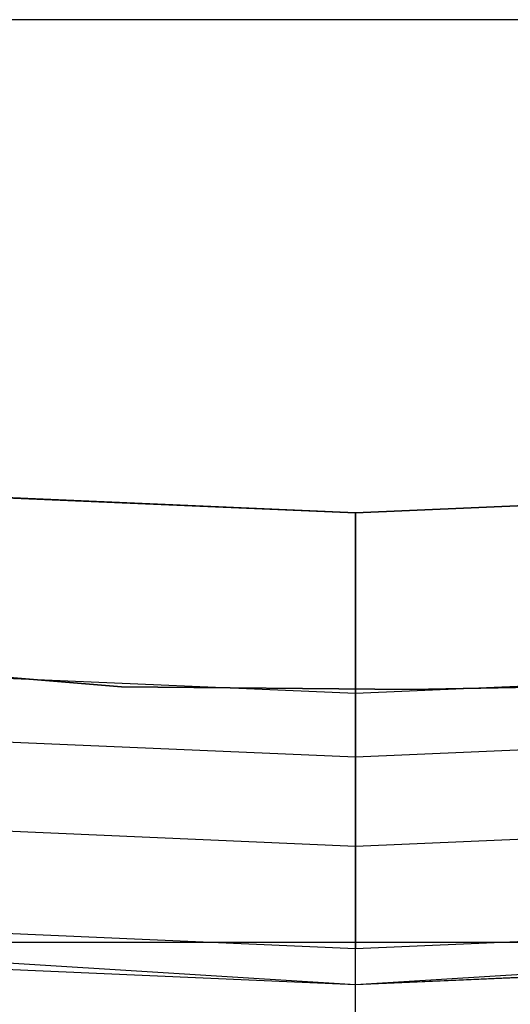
# Model space of a CAD drawing. Extents: x 0.3 to 7.1, y -3.38 to 3.38.
# Tile 140 of 256: x 3.64 to 3.72, y -1.75 to -1.59. Entities that reach past the tile are written whole.
import ezdxf

# ---------------------------------------------------------------- set-up
doc = ezdxf.new("R2010")
doc.units = 0
doc.header["$LTSCALE"] = 2.54
doc.layers.get('0').update_dxf_attribs({"linetype": 'CONTINUOUS'})

# ---------------------------------------------------------------- blocks, each defined once
blk = doc.blocks.new('SINGLES_AVVSTL_STL')
at = {"color": 0}
for p, q in [((3.62506, -1.58628, 5.1494), (3.76754, -1.58628, 5.1494)), ((3.62506, -1.58628, 5.1494), (3.76754, -1.58628, 5.1494)), ((3.6963, -1.67, 61.88777), (3.55075, -1.66364, 61.88777)), ((3.6963, -1.67, 61.88777), (3.55075, -1.66364, 61.88777)), ((3.55274, -1.66381, 61.96777), (3.6963, -1.67, 61.96777)), ((3.55274, -1.66381, 61.96777), (3.6963, -1.67, 61.96777)), ((3.84185, -1.66364, 61.88777), (3.6963, -1.67, 61.88777)), ((3.84185, -1.66364, 61.88777), (3.6963, -1.67, 61.88777)), ((3.6963, -1.67, 61.96777), (3.83986, -1.66381, 61.96777)), ((3.6963, -1.67, 61.96777), (3.83986, -1.66381, 61.96777)), ((3.6963, -1.71141, 61.96232), (3.6963, -1.67, 61.96777)), ((3.6963, -1.71141, 61.96232), (3.6963, -1.67, 61.96777)), ((3.6963, -1.67, 61.88777), (3.6963, -1.70061, 61.88168)), ((3.6963, -1.67, 61.88777), (3.6963, -1.70061, 61.88168)), ((3.45203, -1.68236, 61.72336), (3.6566, -1.69953, 61.72336)), ((3.6566, -1.69953, 61.52336), (3.45203, -1.68236, 61.52336)), ((3.6566, -1.69953, 61.52336), (3.45203, -1.68236, 61.52336)), ((3.45203, -1.68236, 61.72336), (3.6566, -1.69953, 61.72336)), ((3.54808, -1.69414, 61.88168), (3.6963, -1.70061, 61.88168)), ((3.54808, -1.69414, 61.88168), (3.6963, -1.70061, 61.88168)), ((3.6963, -1.70061, 61.88168), (3.84452, -1.69414, 61.88168)), ((3.6963, -1.70061, 61.88168), (3.84452, -1.69414, 61.88168)), ((3.70576, -1.69997, 61.72336), (3.75178, -1.69909, 61.72336)), ((3.75178, -1.69909, 61.52336), (3.70576, -1.69997, 61.52336)), ((3.75178, -1.69909, 61.52336), (3.70576, -1.69997, 61.52336)), ((3.70576, -1.69997, 61.72336), (3.75178, -1.69909, 61.72336)), ((3.6566, -1.69953, 61.72336), (3.70576, -1.69997, 61.72336)), ((3.70576, -1.69997, 61.52336), (3.6566, -1.69953, 61.52336)), ((3.6566, -1.69953, 61.52336), (3.6566, -1.69953, 61.72336)), ((3.6566, -1.69953, 61.52336), (3.6566, -1.69953, 61.72336)), ((3.70576, -1.69997, 61.52336), (3.6566, -1.69953, 61.52336)), ((3.6566, -1.69953, 61.72336), (3.70576, -1.69997, 61.72336)), ((3.6963, -1.70061, 61.88168), (3.6963, -1.72657, 61.86434)), ((3.6963, -1.70061, 61.88168), (3.6963, -1.72657, 61.86434)), ((3.70576, -1.69997, 61.52336), (3.70576, -1.69997, 61.72336)), ((3.70576, -1.69997, 61.52336), (3.70576, -1.69997, 61.72336)), ((3.54918, -1.70507, 61.96232), (3.6963, -1.71141, 61.96232)), ((3.54918, -1.70507, 61.96232), (3.6963, -1.71141, 61.96232)), ((3.6963, -1.71141, 61.96232), (3.84342, -1.70507, 61.96232)), ((3.6963, -1.71141, 61.96232), (3.84342, -1.70507, 61.96232)), ((3.6963, -1.75, 61.94634), (3.6963, -1.71141, 61.96232)), ((3.6963, -1.75, 61.94634), (3.6963, -1.71141, 61.96232)), ((3.54582, -1.72, 61.86434), (3.6963, -1.72657, 61.86434)), ((3.54582, -1.72, 61.86434), (3.6963, -1.72657, 61.86434)), ((3.6963, -1.72657, 61.86434), (3.84678, -1.72, 61.86434)), ((3.6963, -1.72657, 61.86434), (3.84678, -1.72, 61.86434)), ((3.6963, -1.72657, 61.86434), (3.6963, -1.74391, 61.83839)), ((3.6963, -1.72657, 61.86434), (3.6963, -1.74391, 61.83839)), ((3.48124, -1.73673, 61.43777), (3.6963, -1.75, 61.43777)), ((3.48124, -1.73673, 61.43777), (3.6963, -1.75, 61.43777)), ((3.54431, -1.73727, 61.83839), (3.6963, -1.74391, 61.83839)), ((3.54431, -1.73727, 61.83839), (3.6963, -1.74391, 61.83839)), ((3.6963, -1.75, 61.43777), (3.91135, -1.73673, 61.43777)), ((3.6963, -1.75, 61.43777), (3.91135, -1.73673, 61.43777)), ((3.6963, -1.74391, 61.83839), (3.84829, -1.73727, 61.83839)), ((3.6963, -1.74391, 61.83839), (3.84829, -1.73727, 61.83839)), ((3.61803, -1.74286, 4.98093), (3.77457, -1.74286, 4.98093)), ((3.61803, -1.74286, 4.98093), (3.77457, -1.74286, 4.98093)), ((3.54378, -1.74334, 61.80778), (3.6963, -1.75, 61.43777)), ((3.54378, -1.74334, 61.80778), (3.6963, -1.75, 61.43777)), ((3.54378, -1.74334, 61.80778), (3.6963, -1.75, 61.80778)), ((3.54378, -1.74334, 61.80778), (3.6963, -1.75, 61.80778)), ((3.54586, -1.74352, 61.94634), (3.6963, -1.75, 61.94634)), ((3.54586, -1.74352, 61.94634), (3.6963, -1.75, 61.94634)), ((3.6963, -1.75, 61.43777), (3.84882, -1.74334, 61.80778)), ((3.6963, -1.75, 61.80778), (3.84882, -1.74334, 61.80778)), ((3.6963, -1.75, 61.43777), (3.84882, -1.74334, 61.80778)), ((3.6963, -1.75, 61.80778), (3.84882, -1.74334, 61.80778)), ((3.6963, -1.75, 61.94634), (3.84674, -1.74352, 61.94634)), ((3.6963, -1.75, 61.94634), (3.84674, -1.74352, 61.94634)), ((3.6963, -1.75, 61.80778), (3.6963, -1.74391, 61.83839)), ((3.6963, -1.75, 61.80778), (3.6963, -1.74391, 61.83839)), ((3.6963, -1.78313, 61.92091), (3.6963, -1.75, 61.94634)), ((3.6963, -1.78313, 61.92091), (3.6963, -1.75, 61.94634)), ((3.6963, -1.75, 61.80778), (3.6963, -1.75, 61.43777)), ((3.6963, -1.75, 61.80778), (3.6963, -1.75, 61.43777))]:
    blk.add_line(p, q, dxfattribs=at)

msp = doc.modelspace()

# ---------------------------------------------------------------- block references
at = {"color": 0}
msp.add_blockref('SINGLES_AVVSTL_STL', (0, 0), dxfattribs=at)

doc.saveas('drawing.dxf')
